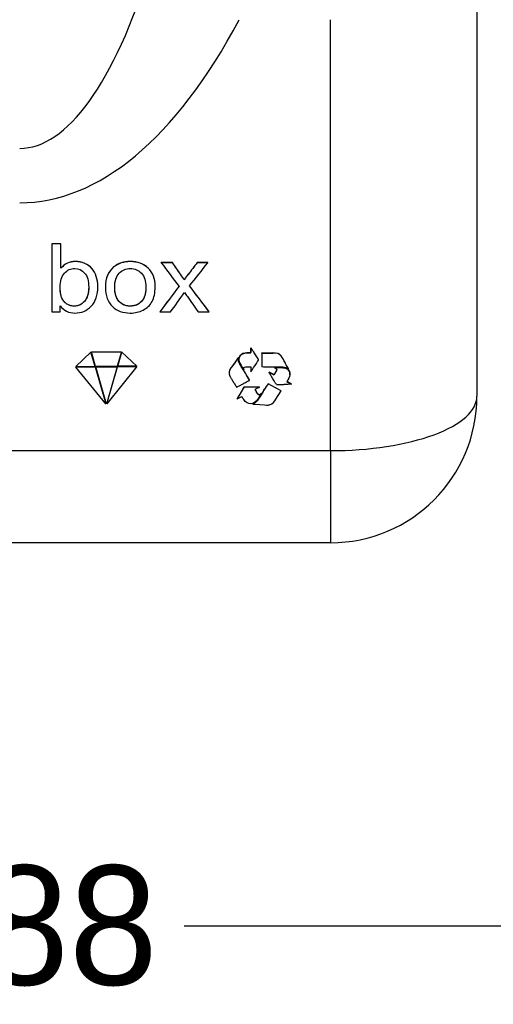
# Model space of a CAD drawing. Header units: millimetres. Extents: x 1476 to 3743, y -156 to 1447.
# Tile 5 of 70: x 2058 to 2138, y 446 to 611. Entities that reach past the tile are written whole.
import ezdxf

# ---------------------------------------------------------------- set-up
doc = ezdxf.new("R2010")
doc.units = ezdxf.units.MM
doc.dimstyles.get("Standard").update_dxf_attribs({"dimtxt": 20, "dimasz": 8, "dimexe": 3, "dimexo": 5, "dimgap": 0.09, "dimtad": 0, "dimtih": 1, "dimtoh": 1, "dimdsep": 46, "dimtxsty": 'Standard', "dimcen": 0.09, "dimadec": 0, "dimazin": 0, "dimtfac": 1, "dimtofl": 0, "dimtmove": 0, "dimatfit": 3, "dimfxl": 1, "dimtolj": 1, "dimtzin": 0, "dimarcsym": 0})

# ---------------------------------------------------------------- blocks, each defined once
blk = doc.blocks.new('*D9')
at = {"color": 0, "lineweight": -2, "transparency": 16777216}
for p, q in [((1814.99, 768.72), (1814.99, 455.66)), ((2303.09, 768.72), (2303.09, 455.66)), ((1822.99, 458.66), (2032.28, 458.66)), ((2295.09, 458.66), (2085.79, 458.66))]:
    blk.add_line(p, q, dxfattribs=at)
at = {"color": 0, "lineweight": 18, "transparency": 16777216}
for points in [[(1822.99, 459.99), (1822.99, 457.33), (1814.99, 458.66)], [(2295.09, 459.99), (2295.09, 457.33), (2303.09, 458.66)]]:
    blk.add_solid(points, dxfattribs=at)
at = {"layer": 'Defpoints', "color": 0, "lineweight": 18, "transparency": 16777216}
for p in [(1814.99, 773.72), (2303.09, 773.72), (2303.09, 458.66)]:
    blk.add_point(p, dxfattribs=at)
at = {"color": 0, "lineweight": 18, "transparency": 16777216, "insert": (2059.04, 458.66), "char_height": 20, "attachment_point": 5}
blk.add_mtext('\\A1;488', dxfattribs=at)

msp = doc.modelspace()

# ---------------------------------------------------------------- linework, layer by layer
for p, q in [((2134.887, 619.669), (2134.887, 547.442)), ((2110.341, 538.326), (2110.341, 610.553)), ((2063.601, 572.965), (2063.601, 572.981)), ((2065.108, 572.965), (2065.108, 572.981)), ((2069.098, 569.703), (2069.098, 569.719)), ((2081.917, 569.826), (2081.917, 569.842)), ((2083.801, 569.826), (2083.801, 569.842)), ((2087.964, 569.826), (2087.964, 569.842)), ((2089.763, 569.826), (2089.763, 569.842)), ((2070.304, 568.84), (2070.304, 568.856)), ((2073.958, 569.094), (2073.958, 569.11)), ((2085.167, 567.89), (2085.167, 567.906)), ((2086.463, 567.873), (2086.463, 567.888)), ((2071.045, 567.499), (2071.045, 567.515)), ((2085.785, 566.963), (2085.785, 566.979)), ((2071.312, 565.823), (2071.312, 565.839)), ((2072.583, 565.714), (2072.583, 565.698)), ((2080.916, 565.815), (2080.916, 565.83)), ((2065.418, 563.614), (2065.418, 563.63)), ((2074.878, 563.322), (2074.878, 563.338)), ((2078.621, 563.328), (2078.621, 563.344)), ((2081.675, 561.57), (2081.675, 561.586)), ((2089.998, 561.57), (2089.998, 561.586)), ((2070.153, 554.858), (2067.619, 552.421)), ((2070.153, 554.842), (2067.619, 552.405)), ((2070.153, 554.858), (2070.153, 554.842)), ((2070.85, 552.449), (2070.153, 554.858)), ((2070.85, 552.433), (2070.153, 554.842)), ((2070.222, 554.893), (2070.222, 554.877)), ((2070.222, 554.893), (2075.249, 554.893)), ((2070.929, 552.434), (2070.222, 554.877)), ((2070.222, 554.877), (2075.249, 554.877)), ((2075.249, 554.877), (2074.56, 552.465)), ((2074.64, 552.482), (2075.319, 554.859)), ((2074.64, 552.466), (2075.319, 554.843)), ((2075.249, 554.893), (2075.249, 554.877)), ((2075.319, 554.859), (2075.319, 554.843)), ((2075.319, 554.859), (2077.819, 552.509)), ((2075.319, 554.843), (2077.819, 552.493)), ((2095.639, 554.579), (2095.639, 554.595)), ((2096.96, 554.734), (2096.96, 554.749)), ((2096.965, 555.558), (2096.965, 555.574)), ((2097.308, 555.065), (2097.308, 555.081)), ((2097.634, 554.57), (2097.634, 554.585)), ((2098.802, 554.686), (2098.802, 554.702)), ((2100.657, 554.687), (2100.657, 554.703)), ((2094.649, 553.591), (2094.649, 553.607)), ((2094.875, 553.878), (2094.875, 553.894)), ((2094.957, 553.669), (2094.957, 553.653)), ((2098.276, 553.561), (2098.276, 553.577)), ((2102.021, 554.243), (2102.021, 554.259)), ((2067.605, 552.35), (2070.87, 552.378)), ((2067.605, 552.334), (2070.87, 552.362)), ((2067.605, 552.35), (2067.605, 552.334)), ((2072.664, 546.16), (2067.605, 552.334)), ((2067.619, 552.405), (2070.85, 552.433)), ((2067.619, 552.421), (2067.619, 552.405)), ((2070.85, 552.449), (2070.85, 552.433)), ((2070.87, 552.378), (2070.87, 552.362)), ((2070.87, 552.378), (2072.664, 546.176)), ((2070.87, 552.362), (2072.664, 546.16)), ((2074.56, 552.465), (2070.929, 552.434)), ((2070.949, 552.379), (2074.54, 552.41)), ((2070.949, 552.363), (2074.54, 552.394)), ((2070.949, 552.379), (2070.949, 552.363)), ((2072.751, 546.133), (2070.949, 552.363)), ((2074.54, 552.394), (2072.751, 546.133)), ((2077.834, 552.422), (2072.84, 546.165)), ((2072.84, 546.181), (2074.619, 552.41)), ((2072.84, 546.165), (2074.619, 552.394)), ((2074.54, 552.41), (2074.54, 552.394)), ((2074.619, 552.41), (2077.834, 552.438)), ((2074.619, 552.394), (2077.834, 552.422)), ((2074.619, 552.41), (2074.619, 552.394)), ((2077.819, 552.493), (2074.64, 552.466)), ((2074.64, 552.482), (2074.64, 552.466)), ((2077.819, 552.509), (2077.819, 552.493)), ((2077.834, 552.438), (2077.834, 552.422)), ((2093.318, 551.535), (2093.318, 551.551)), ((2093.63, 552.18), (2093.63, 552.196)), ((2095.678, 551.898), (2095.678, 551.914)), ((2100.041, 551.482), (2100.041, 551.466)), ((2100.925, 552.236), (2100.925, 552.252)), ((2101.998, 552.249), (2101.998, 552.265)), ((2102.973, 552.557), (2102.973, 552.573)), ((2103.272, 551.973), (2103.272, 551.988)), ((2096.765, 550.12), (2096.765, 550.136)), ((2099.86, 549.521), (2099.86, 549.537)), ((2100.816, 551.059), (2100.816, 551.075)), ((2095.887, 549.032), (2095.887, 549.048)), ((2097.846, 548.245), (2097.846, 548.261)), ((2098.039, 547.937), (2098.039, 547.953)), ((2098.425, 548.984), (2098.425, 549)), ((2098.682, 547.882), (2098.682, 547.898)), ((2098.706, 547.869), (2098.682, 547.898)), ((2098.682, 547.882), (2098.706, 547.853)), ((2098.706, 547.853), (2098.706, 547.869)), ((2099.277, 548.612), (2099.277, 548.628)), ((2102.036, 548.363), (2102.036, 548.379)), ((2103.776, 549.47), (2103.776, 549.486)), ((2094.687, 546.999), (2094.687, 546.983)), ((2097.577, 546.258), (2097.577, 546.274)), ((2098.136, 546.81), (2098.136, 546.825)), ((2072.664, 546.176), (2072.664, 546.16)), ((2072.84, 546.181), (2072.84, 546.165)), ((2097.328, 546.118), (2097.328, 546.134)), ((1993.432, 538.326), (2110.341, 538.326)), ((2110.341, 538.326), (2110.341, 522.897)), ((2110.341, 522.897), (1993.432, 522.897))]:
    msp.add_line(p, q)
msp.add_arc((2110.341, 547.442), 24.545, 270, 0)
for centre, major_axis, ratio, start_param, end_param in [((2058.194, 742.396), (0, 153.409), 0.24, 3.1415927, 3.7850938), ((2058.194, 733.28), (0, 153.409), 0.4, 3.1415927, 3.7850938), ((2110.341, 547.442), (-24.545, 0), 0.3713907, 1.5707963, 3.1415927)]:
    msp.add_ellipse(centre, major_axis=major_axis, ratio=ratio, start_param=start_param, end_param=end_param)
for points in [[(2065.108, 572.981), (2064.605, 572.981), (2064.103, 572.981), (2063.601, 572.981)], [(2063.601, 572.965), (2063.601, 569.167), (2063.601, 565.369), (2063.601, 561.57)], [(2065.108, 572.965), (2064.605, 572.965), (2064.103, 572.965), (2063.601, 572.965)], [(2065.108, 568.899), (2065.108, 570.254), (2065.108, 571.61), (2065.108, 572.965)], [(2070.304, 568.856), (2069.987, 569.227), (2069.585, 569.515), (2069.098, 569.719)], [(2070.304, 568.84), (2069.987, 569.211), (2069.585, 569.499), (2069.098, 569.703)], [(2083.801, 569.842), (2083.173, 569.842), (2082.545, 569.842), (2081.917, 569.842)], [(2081.917, 569.826), (2082.92, 568.504), (2083.922, 567.183), (2084.925, 565.861)], [(2083.801, 569.826), (2083.173, 569.826), (2082.545, 569.826), (2081.917, 569.826)], [(2085.167, 567.906), (2084.711, 568.551), (2084.256, 569.196), (2083.801, 569.842)], [(2085.167, 567.89), (2084.711, 568.535), (2084.256, 569.18), (2083.801, 569.826)], [(2087.964, 569.842), (2087.464, 569.191), (2086.964, 568.54), (2086.463, 567.888)], [(2087.964, 569.826), (2087.464, 569.175), (2086.964, 568.524), (2086.463, 567.873)], [(2086.689, 565.94), (2087.714, 567.235), (2088.738, 568.53), (2089.763, 569.826)], [(2089.763, 569.842), (2089.163, 569.842), (2088.564, 569.842), (2087.964, 569.842)], [(2089.763, 569.826), (2089.163, 569.826), (2088.564, 569.826), (2087.964, 569.826)], [(2071.045, 567.515), (2070.866, 568.04), (2070.618, 568.486), (2070.304, 568.856)], [(2071.045, 567.499), (2070.866, 568.024), (2070.618, 568.47), (2070.304, 568.84)], [(2073.958, 569.11), (2073.042, 568.376), (2072.583, 567.242), (2072.583, 565.716)], [(2085.785, 566.979), (2085.631, 567.23), (2085.424, 567.539), (2085.167, 567.906)], [(2085.785, 566.963), (2085.631, 567.214), (2085.424, 567.523), (2085.167, 567.89)], [(2086.463, 567.888), (2086.256, 567.626), (2086.033, 567.323), (2085.785, 566.979)], [(2086.463, 567.873), (2086.256, 567.61), (2086.033, 567.307), (2085.785, 566.963)], [(2084.919, 565.869), (2083.838, 564.441), (2082.757, 563.014), (2081.675, 561.586)], [(2084.925, 565.861), (2083.842, 564.431), (2082.759, 563.001), (2081.675, 561.57)], [(2083.499, 561.57), (2084.278, 562.656), (2085.057, 563.741), (2085.835, 564.826)], [(2085.835, 564.826), (2085.998, 564.596), (2086.16, 564.366), (2086.322, 564.135)], [(2089.998, 561.57), (2088.895, 563.027), (2087.792, 564.483), (2086.689, 565.94)], [(2089.998, 561.586), (2088.897, 563.04), (2087.796, 564.494), (2086.696, 565.948)], [(2078.9, 561.888), (2079.556, 562.226), (2080.055, 562.698), (2080.401, 563.308)], [(2086.322, 564.135), (2086.93, 563.28), (2087.538, 562.425), (2088.146, 561.57)], [(2063.601, 561.57), (2064.067, 561.57), (2064.534, 561.57), (2065.001, 561.57)], [(2065.001, 561.57), (2065.001, 561.915), (2065.001, 562.26), (2065.001, 562.605)], [(2081.675, 561.57), (2082.283, 561.57), (2082.891, 561.57), (2083.499, 561.57)], [(2088.146, 561.57), (2088.764, 561.57), (2089.381, 561.57), (2089.998, 561.57)], [(2095.639, 554.579), (2094.758, 554.178), (2094.844, 553.427), (2095.262, 552.738)], [(2095.639, 554.595), (2095.152, 554.374), (2094.96, 554.045), (2094.957, 553.679)], [(2096.96, 554.749), (2096.494, 554.732), (2096.023, 554.77), (2095.639, 554.595)], [(2095.639, 554.579), (2096.023, 554.754), (2096.494, 554.716), (2096.96, 554.734)], [(2096.965, 555.574), (2096.965, 555.574), (2096.96, 554.749), (2096.96, 554.749)], [(2096.96, 554.734), (2096.96, 554.733), (2096.965, 555.558), (2096.965, 555.558)], [(2097.308, 555.081), (2097.257, 555.16), (2097.04, 555.516), (2096.965, 555.574)], [(2097.308, 555.065), (2097.257, 555.145), (2097.04, 555.5), (2096.965, 555.558)], [(2098.276, 553.577), (2098.275, 553.617), (2097.71, 554.471), (2097.634, 554.585)], [(2098.276, 553.561), (2098.275, 553.601), (2097.71, 554.456), (2097.634, 554.57)], [(2098.802, 554.702), (2099.421, 554.708), (2100.039, 554.704), (2100.657, 554.703)], [(2098.802, 554.686), (2099.421, 554.692), (2100.039, 554.688), (2100.657, 554.687)], [(2098.802, 554.686), (2098.802, 554.686), (2098.803, 552.347), (2098.803, 552.348)], [(2102.021, 554.259), (2101.672, 554.611), (2101.352, 554.702), (2100.657, 554.703)], [(2102.021, 554.243), (2101.672, 554.595), (2101.352, 554.686), (2100.657, 554.687)], [(2094.649, 553.607), (2094.345, 553.156), (2093.945, 552.654), (2093.63, 552.196)], [(2095.678, 551.914), (2095.411, 552.382), (2094.707, 553.234), (2094.874, 553.894)], [(2102.973, 552.573), (2102.818, 552.883), (2102.212, 554.067), (2102.021, 554.259)], [(2102.973, 552.557), (2102.818, 552.867), (2102.212, 554.051), (2102.021, 554.243)], [(2093.63, 552.196), (2093.271, 551.674), (2093.444, 551.787), (2093.318, 551.551)], [(2093.318, 551.551), (2093.318, 551.551), (2093.318, 551.42), (2093.318, 551.318)], [(2096.765, 550.136), (2096.726, 550.277), (2095.789, 551.72), (2095.678, 551.914)], [(2095.811, 551.898), (2095.794, 551.97), (2095.784, 552.035), (2095.784, 552.094)], [(2101.265, 552.346), (2100.453, 552.345), (2099.612, 552.326), (2098.803, 552.348)], [(2103.272, 551.973), (2102.943, 552.381), (2101.776, 552.346), (2101.265, 552.346)], [(2103.527, 551.042), (2103.593, 551.95), (2102.849, 552.257), (2101.998, 552.265)], [(2101.998, 552.249), (2102.849, 552.241), (2103.593, 551.934), (2103.527, 551.026)], [(2103.272, 551.988), (2103.233, 552.125), (2103.049, 552.42), (2102.973, 552.573)], [(2102.973, 552.557), (2103.049, 552.404), (2103.233, 552.109), (2103.272, 551.973)], [(2099.86, 549.537), (2099.792, 549.479), (2099.321, 548.699), (2099.277, 548.628)], [(2099.86, 549.521), (2099.792, 549.463), (2099.321, 548.683), (2099.277, 548.612)], [(2103.01, 549.886), (2103.009, 549.886), (2103.776, 549.47), (2103.776, 549.47)], [(2103.527, 551.026), (2103.498, 550.629), (2103.226, 550.27), (2103.01, 549.886)], [(2103.776, 549.486), (2103.776, 549.486), (2103.01, 549.901), (2103.01, 549.902)], [(2094.687, 546.999), (2094.688, 547), (2095.887, 549.048), (2095.887, 549.048)], [(2095.887, 549.048), (2095.887, 549.048), (2098.425, 549), (2098.425, 549)], [(2095.887, 549.032), (2095.887, 549.032), (2098.425, 548.984), (2098.425, 548.984)], [(2097.667, 548.562), (2097.718, 548.462), (2097.784, 548.365), (2097.846, 548.261)], [(2098.039, 547.953), (2097.972, 548.054), (2097.908, 548.157), (2097.846, 548.261)], [(2097.846, 548.245), (2097.908, 548.141), (2097.972, 548.038), (2098.039, 547.937)], [(2099.277, 548.628), (2099.039, 548.246), (2098.35, 547.1), (2098.136, 546.825)], [(2098.136, 546.81), (2098.35, 547.085), (2099.039, 548.23), (2099.277, 548.612)], [(2101.258, 549.415), (2101.295, 549.395), (2102.375, 549.422), (2102.52, 549.426)], [(2103.145, 549.441), (2102.921, 549.437), (2102.738, 549.433), (2102.52, 549.426)], [(2103.776, 549.47), (2103.684, 549.439), (2103.245, 549.442), (2103.145, 549.441)], [(2097.577, 546.274), (2097.455, 546.201), (2097.387, 546.199), (2097.328, 546.134)], [(2097.328, 546.118), (2097.387, 546.183), (2097.455, 546.185), (2097.577, 546.258)], [(2098.136, 546.825), (2097.984, 546.63), (2097.787, 546.399), (2097.577, 546.274)], [(2098.136, 546.81), (2097.984, 546.614), (2097.787, 546.383), (2097.577, 546.258)], [(2097.328, 546.118), (2097.328, 546.118), (2099.605, 545.968), (2099.606, 545.968)]]:
    msp.add_open_spline(points, degree=3)
for points, degree, knots in [([(2069.098, 569.719), (2068.608, 569.926), (2068.09, 570.028), (2066.558, 570.028), (2065.745, 569.658), (2065.108, 568.915)], 3, [0, 0, 0, 0, 0.3565574, 0.3565574, 1, 1, 1, 1]), ([(2069.098, 569.703), (2068.608, 569.91), (2068.09, 570.012), (2066.558, 570.012), (2065.745, 569.642), (2065.108, 568.899)], 3, [0, 0, 0, 0, 0.3565574, 0.3565574, 1, 1, 1, 1]), ([(2080.916, 565.832), (2080.915, 567.143), (2080.526, 568.169), (2078.975, 569.655), (2077.977, 570.028), (2075.654, 570.028), (2074.721, 569.722), (2073.958, 569.11)], 3, [0, 0, 0, 0, 0.3450371, 0.3450371, 0.6902202, 0.6902202, 1, 1, 1, 1]), ([(2080.401, 563.308), (2080.743, 563.917), (2080.916, 564.751), (2080.916, 567.126), (2080.526, 568.152), (2078.975, 569.639), (2077.977, 570.012), (2075.654, 570.012), (2074.721, 569.706), (2073.958, 569.094)], 3, [0, 0, 0, 0, 0.218714, 0.218714, 0.4883614, 0.4883614, 0.7580088, 0.7580088, 1, 1, 1, 1]), ([(2065.418, 563.614), (2065.13, 564.054), (2064.982, 564.771), (2064.982, 566.765), (2065.224, 567.534), (2065.704, 568.065)], 3, [0, 0, 0, 0, 0.495614, 0.495614, 1, 1, 1, 1]), ([(2069.082, 568.091), (2069.541, 567.578), (2069.773, 566.782), (2069.773, 564.654), (2069.531, 563.861), (2068.571, 562.8), (2068.002, 562.535), (2066.533, 562.535), (2065.893, 562.894), (2065.418, 563.614)], 3, [0, 0, 0, 0, 0.240467, 0.240467, 0.4757206, 0.4757206, 0.7109742, 0.7109742, 1, 1, 1, 1]), ([(2065.704, 568.065), (2066.181, 568.596), (2066.753, 568.861), (2068.065, 568.861), (2068.621, 568.604), (2069.082, 568.091)], 3, [0, 0, 0, 0, 0.5023923, 0.5023923, 1, 1, 1, 1]), ([(2073.958, 569.094), (2073.041, 568.359), (2072.583, 567.225), (2072.583, 564.305), (2072.969, 563.235), (2074.501, 561.754), (2075.509, 561.384), (2077.528, 561.384), (2078.244, 561.553), (2078.9, 561.888)], 3, [0, 0, 0, 0, 0.2946889, 0.2946889, 0.5635081, 0.5635081, 0.8323274, 0.8323274, 1, 1, 1, 1]), ([(2074.878, 563.322), (2074.382, 563.85), (2074.134, 564.64), (2074.134, 566.753), (2074.382, 567.546), (2074.878, 568.068)], 3, [0, 0, 0, 0, 0.5006897, 0.5006897, 1, 1, 1, 1]), ([(2074.878, 568.068), (2075.374, 568.593), (2075.999, 568.852), (2077.497, 568.852), (2078.115, 568.59), (2078.617, 568.065)], 3, [0, 0, 0, 0, 0.5031447, 0.5031447, 1, 1, 1, 1]), ([(2078.617, 568.065), (2079.117, 567.537), (2079.365, 566.765), (2079.365, 564.66), (2079.117, 563.856), (2078.621, 563.328)], 3, [0, 0, 0, 0, 0.4847645, 0.4847645, 1, 1, 1, 1]), ([(2065.001, 562.605), (2065.597, 561.789), (2066.42, 561.384), (2068.524, 561.384), (2069.428, 561.768), (2070.935, 563.313), (2071.312, 564.407), (2071.312, 566.418), (2071.224, 566.978), (2071.045, 567.499)], 3, [0, 0, 0, 0, 0.291185, 0.291185, 0.5841137, 0.5841137, 0.8770423, 0.8770423, 1, 1, 1, 1]), ([(2071.312, 565.838), (2071.312, 565.839), (2071.312, 565.839), (2071.312, 566.434), (2071.224, 566.994), (2071.045, 567.515)], 3, [0, 0, 0, 0, 0.0004711, 0.0004711, 1, 1, 1, 1]), ([(2065.418, 563.63), (2065.391, 563.672), (2065.365, 563.715), (2065.319, 563.802), (2065.297, 563.846), (2065.238, 563.98), (2065.205, 564.072), (2065.147, 564.257), (2065.123, 564.351), (2065.092, 564.494), (2065.083, 564.541), (2065.065, 564.637), (2065.058, 564.686), (2065.036, 564.83), (2065.025, 564.927), (2065.006, 565.119), (2064.999, 565.216), (2064.989, 565.408), (2064.985, 565.505), (2064.983, 565.649), (2064.982, 565.697), (2064.982, 565.755), (2064.982, 565.765), (2064.982, 565.775)], 3, [0, 0, 0, 0, 0.06577, 0.06577, 0.13154, 0.13154, 0.26308, 0.26308, 0.39462, 0.39462, 0.46039, 0.46039, 0.52616, 0.52616, 0.6577, 0.6577, 0.78924, 0.78924, 0.92078, 0.92078, 0.98655, 0.98655, 1, 1, 1, 1]), ([(2069.773, 565.723), (2069.773, 565.713), (2069.773, 565.703), (2069.773, 565.6), (2069.77, 565.506), (2069.757, 565.225), (2069.739, 565.038), (2069.694, 564.759), (2069.676, 564.666), (2069.649, 564.55), (2069.644, 564.527), (2069.632, 564.48), (2069.626, 564.457), (2069.607, 564.388), (2069.594, 564.343), (2069.55, 564.206), (2069.517, 564.117), (2069.443, 563.942), (2069.401, 563.856), (2069.331, 563.73), (2069.306, 563.688), (2069.267, 563.627), (2069.253, 563.606), (2069.226, 563.566), (2069.184, 563.507), (2069.124, 563.43), (2069.077, 563.375), (2069.044, 563.339), (2069.028, 563.321), (2068.945, 563.233), (2068.875, 563.165), (2068.763, 563.069), (2068.725, 563.038), (2068.666, 562.992), (2068.646, 562.978), (2068.606, 562.948), (2068.585, 562.934), (2068.399, 562.809), (2068.22, 562.719), (2068.002, 562.648), (2067.977, 562.641), (2067.928, 562.627), (2067.855, 562.607), (2067.681, 562.571), (2067.53, 562.556), (2067.402, 562.552), (2067.377, 562.551), (2067.325, 562.551), (2067.3, 562.551), (2067.223, 562.553), (2067.172, 562.556), (2067.02, 562.569), (2066.919, 562.584), (2066.771, 562.617), (2066.722, 562.629), (2066.648, 562.651), (2066.624, 562.659), (2066.576, 562.675), (2066.456, 562.718), (2066.252, 562.813), (2066.087, 562.923), (2065.987, 562.998), (2065.968, 563.014), (2065.929, 563.045), (2065.873, 563.093), (2065.819, 563.143), (2065.715, 563.247), (2065.65, 563.319), (2065.529, 563.47), (2065.472, 563.548), (2065.418, 563.63)], 3, [0, 0, 0, 0, 0.0044151, 0.0044151, 0.0477014, 0.0477014, 0.134274, 0.134274, 0.1775603, 0.1775603, 0.1883819, 0.1883819, 0.1992035, 0.1992035, 0.2208466, 0.2208466, 0.2641329, 0.2641329, 0.3074192, 0.3074192, 0.3290624, 0.3290624, 0.3398839, 0.3398839, 0.3507055, 0.3723487, 0.3831702, 0.3831702, 0.3939918, 0.3939918, 0.4372781, 0.4372781, 0.4589213, 0.4589213, 0.4697428, 0.4697428, 0.4805644, 0.4805644, 0.567137, 0.567137, 0.5779586, 0.5779586, 0.5887802, 0.6104233, 0.6537096, 0.6537096, 0.6645312, 0.6645312, 0.6753528, 0.6753528, 0.6969959, 0.6969959, 0.7402822, 0.7402822, 0.7619254, 0.7619254, 0.7727469, 0.7727469, 0.7835685, 0.8268548, 0.8701411, 0.8701411, 0.8809627, 0.8809627, 0.8917843, 0.9134274, 0.9134274, 0.9567137, 0.9567137, 1, 1, 1, 1]), ([(2074.878, 563.338), (2074.802, 563.419), (2074.735, 563.503), (2074.612, 563.679), (2074.557, 563.77), (2074.459, 563.96), (2074.416, 564.057), (2074.341, 564.258), (2074.309, 564.359), (2074.254, 564.563), (2074.231, 564.665), (2074.194, 564.872), (2074.179, 564.976), (2074.156, 565.185), (2074.147, 565.29), (2074.139, 565.448), (2074.137, 565.501), (2074.135, 565.606), (2074.134, 565.66), (2074.134, 565.713), (2074.134, 565.714)], 3, [0, 0, 0, 0, 0.124879, 0.124879, 0.2497581, 0.2497581, 0.3746371, 0.3746371, 0.4995161, 0.4995161, 0.6243951, 0.6243951, 0.7492742, 0.7492742, 0.8741532, 0.8741532, 0.9365927, 0.9365927, 0.9990322, 1, 1, 1, 1]), ([(2079.365, 565.76), (2079.365, 565.745), (2079.365, 565.73), (2079.364, 565.61), (2079.361, 565.505), (2079.349, 565.297), (2079.341, 565.193), (2079.317, 564.986), (2079.303, 564.883), (2079.265, 564.677), (2079.243, 564.575), (2079.189, 564.372), (2079.157, 564.271), (2079.101, 564.12), (2079.081, 564.07), (2079.038, 563.971), (2079.015, 563.923), (2078.942, 563.78), (2078.887, 563.687), (2078.765, 563.51), (2078.697, 563.425), (2078.621, 563.344)], 3, [0, 0, 0, 0, 0.0178626, 0.0178626, 0.1406298, 0.1406298, 0.263397, 0.263397, 0.3861642, 0.3861642, 0.5089313, 0.5089313, 0.6316985, 0.6316985, 0.6930821, 0.6930821, 0.7544657, 0.7544657, 0.8772328, 0.8772328, 1, 1, 1, 1]), ([(2078.621, 563.344), (2078.504, 563.219), (2078.377, 563.106), (2078.168, 562.956), (2078.096, 562.909), (2077.983, 562.845), (2077.944, 562.825), (2077.885, 562.796), (2077.865, 562.786), (2077.825, 562.768), (2077.645, 562.688), (2077.456, 562.632), (2077.24, 562.591), (2077.196, 562.584), (2077.108, 562.572), (2077.064, 562.567), (2076.931, 562.555), (2076.842, 562.551), (2076.666, 562.551), (2076.577, 562.555), (2076.445, 562.566), (2076.401, 562.571), (2076.313, 562.583), (2076.269, 562.59), (2076.05, 562.63), (2075.882, 562.679), (2075.681, 562.764), (2075.641, 562.782), (2075.582, 562.811), (2075.562, 562.82), (2075.523, 562.841), (2075.427, 562.893), (2075.262, 562.997), (2075.128, 563.103), (2075.031, 563.188), (2075, 563.217), (2074.938, 563.276), (2074.908, 563.307), (2074.878, 563.338)], 3, [0, 0, 0, 0, 0.125, 0.125, 0.1875, 0.1875, 0.21875, 0.21875, 0.234375, 0.234375, 0.25, 0.375, 0.375, 0.40625, 0.40625, 0.4375, 0.4375, 0.5, 0.5, 0.5625, 0.5625, 0.59375, 0.59375, 0.625, 0.625, 0.75, 0.75, 0.78125, 0.78125, 0.796875, 0.796875, 0.8125, 0.875, 0.9375, 0.9375, 0.96875, 0.96875, 1, 1, 1, 1]), ([(2078.621, 563.328), (2078.124, 562.797), (2077.5, 562.535), (2075.999, 562.535), (2075.374, 562.797), (2074.878, 563.322)], 3, [0, 0, 0, 0, 0.4979079, 0.4979079, 1, 1, 1, 1]), ([(2097.308, 555.081), (2097.362, 554.998), (2097.415, 554.915), (2097.524, 554.75), (2097.579, 554.668), (2097.634, 554.585)], 3, [0, 0, 0, 0, 0.5, 0.5, 1, 1, 1, 1]), ([(2097.634, 554.57), (2097.579, 554.652), (2097.524, 554.734), (2097.415, 554.899), (2097.362, 554.982), (2097.308, 555.065)], 3, [0, 0, 0, 0, 0.5, 0.5, 1, 1, 1, 1]), ([(2094.649, 553.591), (2094.568, 553.471), (2094.484, 553.353), (2094.314, 553.118), (2094.228, 553.001), (2094.055, 552.768), (2093.968, 552.652), (2093.797, 552.417), (2093.712, 552.3), (2093.63, 552.18)], 3, [0, 0, 0, 0, 0.25, 0.25, 0.5, 0.5, 0.75, 0.75, 1, 1, 1, 1]), ([(2094.649, 553.607), (2094.666, 553.632), (2094.683, 553.657), (2094.709, 553.695), (2094.718, 553.707), (2094.736, 553.731), (2094.745, 553.744), (2094.773, 553.78), (2094.796, 553.811), (2094.819, 553.842), (2094.824, 553.849), (2094.825, 553.85), (2094.826, 553.851), (2094.826, 553.851), (2094.828, 553.853), (2094.829, 553.854), (2094.832, 553.857), (2094.834, 553.859), (2094.836, 553.861), (2094.837, 553.862), (2094.838, 553.863), (2094.85, 553.874), (2094.862, 553.884), (2094.874, 553.894)], 3, [0, 0, 0, 0, 0.25, 0.25, 0.375, 0.375, 0.5, 0.5, 0.75, 0.8125, 0.8203125, 0.8242187, 0.8242187, 0.828125, 0.828125, 0.84375, 0.84375, 0.859375, 0.8671875, 0.8671875, 0.875, 0.875, 1, 1, 1, 1]), ([(2094.875, 553.878), (2094.874, 553.878), (2094.874, 553.878), (2094.874, 553.878), (2094.873, 553.877), (2094.872, 553.876), (2094.869, 553.874), (2094.864, 553.87), (2094.854, 553.861), (2094.845, 553.853), (2094.836, 553.845), (2094.833, 553.843), (2094.829, 553.839), (2094.828, 553.837), (2094.826, 553.835), (2094.826, 553.835), (2094.825, 553.834), (2094.825, 553.833), (2094.819, 553.826), (2094.796, 553.795), (2094.773, 553.764), (2094.745, 553.728), (2094.736, 553.716), (2094.718, 553.691), (2094.709, 553.679), (2094.683, 553.642), (2094.666, 553.616), (2094.649, 553.591)], 3, [0, 0, 0, 0, 0.0019531, 0.0019531, 0.0039063, 0.0078125, 0.015625, 0.03125, 0.0625, 0.125, 0.125, 0.15625, 0.15625, 0.171875, 0.171875, 0.1757813, 0.1757813, 0.1796875, 0.1875, 0.25, 0.5, 0.5, 0.625, 0.625, 0.75, 0.75, 1, 1, 1, 1]), ([(2095.678, 551.898), (2095.656, 551.938), (2095.632, 551.977), (2095.583, 552.055), (2095.558, 552.094), (2095.483, 552.21), (2095.433, 552.287), (2095.333, 552.441), (2095.284, 552.519), (2095.19, 552.677), (2095.144, 552.757), (2095.06, 552.918), (2095.02, 553), (2094.968, 553.125), (2094.951, 553.167), (2094.921, 553.253), (2094.908, 553.296), (2094.89, 553.362), (2094.885, 553.385), (2094.875, 553.429), (2094.87, 553.451), (2094.859, 553.518), (2094.853, 553.563), (2094.849, 553.63), (2094.849, 553.653), (2094.849, 553.698), (2094.85, 553.721), (2094.856, 553.789), (2094.863, 553.834), (2094.875, 553.878)], 3, [0, 0, 0, 0, 0.0625, 0.0625, 0.125, 0.125, 0.25, 0.25, 0.375, 0.375, 0.5, 0.5, 0.625, 0.625, 0.6875, 0.6875, 0.75, 0.75, 0.78125, 0.78125, 0.8125, 0.8125, 0.875, 0.875, 0.90625, 0.90625, 0.9375, 0.9375, 1, 1, 1, 1]), ([(2096.963, 552.383), (2096.963, 552.383), (2096.971, 551.557), (2096.971, 551.557), (2097.097, 551.712), (2098.276, 553.525), (2098.276, 553.561)], 3, [0, 0, 0, 0, 0.5, 0.5, 0.5, 1, 1, 1, 1]), ([(2093.63, 552.18), (2093.596, 552.13), (2093.562, 552.08), (2093.513, 552.003), (2093.497, 551.977), (2093.466, 551.925), (2093.451, 551.899), (2093.423, 551.846), (2093.41, 551.819), (2093.394, 551.777), (2093.388, 551.756), (2093.381, 551.727), (2093.378, 551.712), (2093.375, 551.69), (2093.372, 551.675), (2093.365, 551.646), (2093.361, 551.632), (2093.351, 551.603), (2093.345, 551.59), (2093.332, 551.562), (2093.325, 551.549), (2093.318, 551.535)], 3, [0, 0, 0, 0, 0.25, 0.25, 0.375, 0.375, 0.5, 0.5, 0.625, 0.625, 0.6875, 0.71875, 0.75, 0.75, 0.8125, 0.8125, 0.875, 0.875, 0.9375, 0.9375, 1, 1, 1, 1]), ([(2093.318, 551.535), (2093.318, 551.535), (2093.318, 551.187), (2093.318, 551.187), (2093.339, 551.147), (2093.373, 551.022), (2093.406, 550.901), (2093.425, 550.856)], 2, [0, 0, 0, 0.2521292, 0.5028367, 0.5028367, 0.7515185, 0.7515185, 1, 1, 1]), ([(2095.262, 552.738), (2095.284, 552.702), (2095.306, 552.666), (2095.35, 552.594), (2095.373, 552.558), (2095.439, 552.45), (2095.484, 552.378), (2095.574, 552.234), (2095.619, 552.163), (2095.688, 552.056), (2095.711, 552.02), (2095.747, 551.968), (2095.759, 551.95), (2095.777, 551.924), (2095.783, 551.915), (2095.793, 551.903), (2095.796, 551.899), (2095.801, 551.892), (2095.803, 551.89), (2095.807, 551.886), (2095.808, 551.884), (2095.811, 551.882)], 3, [0, 0, 0, 0, 0.125, 0.125, 0.25, 0.25, 0.5, 0.5, 0.75, 0.75, 0.875, 0.875, 0.9375, 0.9375, 0.96875, 0.96875, 0.984375, 0.984375, 0.9921875, 0.9921875, 1, 1, 1, 1]), ([(2096.765, 550.12), (2096.764, 550.125), (2096.762, 550.13), (2096.758, 550.14), (2096.751, 550.155), (2096.744, 550.169), (2096.729, 550.198), (2096.718, 550.217), (2096.687, 550.274), (2096.665, 550.311), (2096.599, 550.423), (2096.554, 550.498), (2096.463, 550.646), (2096.417, 550.72), (2096.325, 550.867), (2096.279, 550.941), (2096.14, 551.161), (2096.047, 551.308), (2095.908, 551.529), (2095.861, 551.602), (2095.792, 551.713), (2095.769, 551.75), (2095.735, 551.805), (2095.718, 551.833), (2095.701, 551.861), (2095.689, 551.879), (2095.684, 551.888), (2095.678, 551.898)], 3, [0, 0, 0, 0, 0.0078125, 0.0078125, 0.015625, 0.03125, 0.03125, 0.0625, 0.0625, 0.125, 0.125, 0.25, 0.25, 0.375, 0.375, 0.5, 0.5, 0.75, 0.75, 0.875, 0.875, 0.9375, 0.9375, 0.96875, 0.984375, 0.984375, 1, 1, 1, 1]), ([(2095.811, 551.882), (2095.742, 552.172), (2095.796, 552.37), (2096.106, 552.387), (2096.311, 552.398), (2096.76, 552.403), (2096.963, 552.383)], 3, [0, 0, 0, 0, 0.5, 0.5, 0.5, 1, 1, 1, 1]), ([(2100.816, 551.075), (2100.816, 551.075), (2100.041, 551.482), (2100.041, 551.482), (2100.041, 551.482), (2100.041, 551.482), (2100.041, 551.482)], 3, [0, 0, 0, 0, 0.9999992, 0.9999992, 0.9999992, 1, 1, 1, 1]), ([(2101.258, 549.415), (2101.224, 549.432), (2100.123, 551.287), (2100.041, 551.466), (2100.041, 551.466), (2100.816, 551.059), (2100.816, 551.059)], 3, [0, 0, 0, 0, 0.5, 0.5, 0.5, 1, 1, 1, 1]), ([(2100.925, 552.236), (2101.229, 552.147), (2101.388, 552.004), (2101.248, 551.746), (2101.156, 551.576), (2100.936, 551.213), (2100.816, 551.059)], 3, [0, 0, 0, 0, 0.5, 0.5, 0.5, 1, 1, 1, 1]), ([(2101.299, 551.931), (2101.298, 551.881), (2101.282, 551.825), (2101.248, 551.762), (2101.156, 551.592), (2100.936, 551.228), (2100.816, 551.075)], 3, [0, 0, 0, 0, 0.1964643, 0.1964643, 0.1964643, 1, 1, 1, 1]), ([(2100.925, 552.252), (2100.928, 552.253), (2100.931, 552.253), (2100.936, 552.254), (2100.944, 552.255), (2100.953, 552.256), (2100.969, 552.257), (2100.981, 552.258), (2101.014, 552.26), (2101.036, 552.26), (2101.103, 552.263), (2101.148, 552.263), (2101.282, 552.265), (2101.372, 552.266), (2101.55, 552.267), (2101.64, 552.267), (2101.774, 552.266), (2101.819, 552.266), (2101.908, 552.266), (2101.953, 552.265), (2101.998, 552.265)], 3, [0, 0, 0, 0, 0.0078125, 0.0078125, 0.015625, 0.03125, 0.03125, 0.0625, 0.0625, 0.125, 0.125, 0.25, 0.25, 0.5, 0.5, 0.75, 0.75, 0.875, 0.875, 1, 1, 1, 1]), ([(2100.925, 552.236), (2100.928, 552.237), (2100.931, 552.237), (2100.936, 552.238), (2100.939, 552.238), (2100.947, 552.239), (2100.953, 552.24), (2100.97, 552.241), (2100.981, 552.242), (2101.014, 552.244), (2101.036, 552.245), (2101.103, 552.247), (2101.148, 552.248), (2101.282, 552.25), (2101.372, 552.25), (2101.55, 552.251), (2101.64, 552.251), (2101.774, 552.25), (2101.819, 552.25), (2101.908, 552.25), (2101.953, 552.249), (2101.998, 552.249)], 3, [0, 0, 0, 0, 0.0078125, 0.0078125, 0.015625, 0.015625, 0.03125, 0.03125, 0.0625, 0.0625, 0.125, 0.125, 0.25, 0.25, 0.5, 0.5, 0.75, 0.75, 0.875, 0.875, 1, 1, 1, 1]), ([(2093.425, 550.856), (2093.433, 550.838), (2093.442, 550.821), (2093.46, 550.786), (2093.469, 550.768), (2093.497, 550.716), (2093.517, 550.682), (2093.578, 550.58), (2093.619, 550.513), (2093.704, 550.379), (2093.746, 550.312), (2093.809, 550.212), (2093.83, 550.178), (2093.872, 550.111), (2093.892, 550.077), (2093.912, 550.043)], 3, [0, 0, 0, 0, 0.0625, 0.0625, 0.125, 0.125, 0.25, 0.25, 0.5, 0.5, 0.75, 0.75, 0.875, 0.875, 1, 1, 1, 1]), ([(2093.912, 550.043), (2093.964, 549.953), (2094.019, 549.864), (2094.131, 549.687), (2094.188, 549.6), (2094.301, 549.424), (2094.357, 549.335), (2094.438, 549.201), (2094.464, 549.156), (2094.493, 549.105), (2094.497, 549.099), (2094.5, 549.093), (2094.501, 549.092), (2094.501, 549.091), (2094.502, 549.091), (2094.503, 549.089), (2094.506, 549.085), (2094.517, 549.07), (2094.534, 549.047), (2094.554, 549.02), (2094.566, 549.004), (2094.57, 548.998), (2094.571, 548.997), (2094.572, 548.996), (2094.574, 548.995), (2094.576, 548.994), (2094.579, 548.992), (2094.58, 548.991), (2094.583, 548.989), (2094.583, 548.987), (2094.584, 548.986)], 3, [0, 0, 0, 0, 0.25, 0.25, 0.5, 0.5, 0.75, 0.75, 0.875, 0.875, 0.890625, 0.8925781, 0.8925781, 0.8935547, 0.8935547, 0.8945312, 0.8984375, 0.90625, 0.9375, 0.96875, 0.984375, 0.9863281, 0.9863281, 0.9882812, 0.9882812, 0.9921875, 0.9921875, 0.9960937, 0.9960937, 1, 1, 1, 1]), ([(2094.597, 548.975), (2094.603, 548.977), (2094.609, 548.979), (2094.621, 548.984), (2094.639, 548.992), (2094.656, 549), (2094.691, 549.016), (2094.714, 549.028), (2094.782, 549.062), (2094.828, 549.086), (2094.963, 549.157), (2095.053, 549.206), (2095.323, 549.352), (2095.502, 549.45), (2095.86, 549.646), (2096.039, 549.744), (2096.309, 549.889), (2096.399, 549.938), (2096.535, 550.009), (2096.58, 550.032), (2096.649, 550.066), (2096.683, 550.083), (2096.718, 550.1), (2096.741, 550.11), (2096.753, 550.115), (2096.765, 550.12)], 3, [0, 0, 0, 0, 0.0078125, 0.0078125, 0.015625, 0.03125, 0.03125, 0.0625, 0.0625, 0.125, 0.125, 0.25, 0.25, 0.5, 0.5, 0.75, 0.75, 0.875, 0.875, 0.9375, 0.9375, 0.96875, 0.984375, 0.984375, 1, 1, 1, 1]), ([(2102.036, 548.379), (2102.036, 548.379), (2102.036, 548.379), (2102.036, 548.379), (2102.036, 548.379), (2100.403, 549.253), (2100.403, 549.253), (2100.246, 549.337), (2100.022, 549.48), (2099.86, 549.537)], 3, [0, 0, 0, 0, 0.0001131, 0.0001131, 0.0001131, 0.5000565, 0.5000565, 0.5000565, 1, 1, 1, 1]), ([(2100.115, 546.02), (2100.708, 546.171), (2100.9, 546.529), (2101.175, 546.967), (2101.175, 546.967), (2102.036, 548.363), (2102.036, 548.363), (2102.036, 548.363), (2100.403, 549.237), (2100.403, 549.237), (2100.246, 549.321), (2100.022, 549.464), (2099.86, 549.521)], 3, [0, 0, 0, 0, 0.25, 0.25, 0.25, 0.5, 0.5, 0.5, 0.75, 0.75, 0.75, 1, 1, 1, 1]), ([(2094.584, 548.986), (2094.584, 548.984), (2094.585, 548.983), (2094.587, 548.981), (2094.588, 548.98), (2094.592, 548.978), (2094.595, 548.977), (2094.597, 548.975)], 3, [0, 0, 0, 0, 0.25, 0.25, 0.5, 0.5, 1, 1, 1, 1]), ([(2095.482, 547.371), (2095.311, 547.351), (2094.832, 547.002), (2094.687, 546.983), (2094.687, 546.983), (2095.887, 549.032), (2095.887, 549.032)], 3, [0, 0, 0, 0, 0.5, 0.5, 0.5, 1, 1, 1, 1]), ([(2098.706, 547.853), (2098.706, 547.853), (2098.126, 546.936), (2098.126, 546.936), (2097.478, 545.935), (2096.454, 545.928), (2095.771, 546.902)], 3, [0, 0, 0, 0, 0.5, 0.5, 0.5, 1, 1, 1, 1]), ([(2098.425, 548.984), (2098.327, 548.905), (2098.174, 548.835), (2098.057, 548.773), (2098.057, 548.773), (2097.661, 548.559), (2097.661, 548.559)], 3, [0, 0, 0, 0, 0.5, 0.5, 0.5, 1, 1, 1, 1]), ([(2097.661, 548.559), (2097.687, 548.504), (2097.718, 548.452), (2097.782, 548.349), (2097.815, 548.297), (2097.846, 548.245)], 3, [0, 0, 0, 0, 0.5, 0.5, 1, 1, 1, 1]), ([(2098.039, 547.953), (2098.188, 547.729), (2098.373, 547.638), (2098.612, 547.825), (2098.612, 547.825), (2098.673, 547.887), (2098.673, 547.887), (2098.675, 547.889), (2098.679, 547.894), (2098.682, 547.898)], 3, [0, 0, 0, 0, 0.3333333, 0.3333333, 0.3333333, 0.6666667, 0.6666667, 0.6666667, 1, 1, 1, 1]), ([(2098.039, 547.937), (2098.057, 547.91), (2098.076, 547.885), (2098.116, 547.836), (2098.139, 547.812), (2098.176, 547.78), (2098.189, 547.77), (2098.216, 547.752), (2098.23, 547.744), (2098.253, 547.733), (2098.26, 547.73), (2098.276, 547.724), (2098.3, 547.716), (2098.324, 547.711), (2098.349, 547.708), (2098.358, 547.708), (2098.375, 547.708), (2098.383, 547.708), (2098.408, 547.711), (2098.425, 547.714), (2098.457, 547.722), (2098.473, 547.728), (2098.504, 547.74), (2098.518, 547.748), (2098.547, 547.764), (2098.561, 547.773), (2098.582, 547.786), (2098.592, 547.794), (2098.603, 547.802), (2098.608, 547.806), (2098.61, 547.808), (2098.611, 547.808), (2098.613, 547.81), (2098.625, 547.822), (2098.643, 547.84), (2098.662, 547.859), (2098.669, 547.867), (2098.672, 547.87), (2098.673, 547.871), (2098.674, 547.872), (2098.677, 547.876), (2098.679, 547.879), (2098.682, 547.882)], 3, [0, 0, 0, 0, 0.125, 0.125, 0.25, 0.25, 0.3125, 0.3125, 0.375, 0.375, 0.40625, 0.40625, 0.4375, 0.5, 0.5, 0.53125, 0.53125, 0.5625, 0.5625, 0.625, 0.625, 0.6875, 0.6875, 0.75, 0.75, 0.8125, 0.8125, 0.84375, 0.859375, 0.8671875, 0.8671875, 0.8710937, 0.8710937, 0.875, 0.9375, 0.96875, 0.9765625, 0.9804687, 0.9804687, 0.984375, 0.984375, 1, 1, 1, 1]), ([(2095.771, 546.902), (2095.745, 546.94), (2095.718, 546.978), (2095.667, 547.054), (2095.641, 547.093), (2095.592, 547.17), (2095.568, 547.209), (2095.533, 547.269), (2095.522, 547.289), (2095.501, 547.329), (2095.491, 547.35), (2095.482, 547.371)], 3, [0, 0, 0, 0, 0.25, 0.25, 0.5, 0.5, 0.75, 0.75, 0.875, 0.875, 1, 1, 1, 1]), ([(2099.606, 545.968), (2099.606, 545.968), (2099.867, 545.968), (2099.867, 545.968), (2099.935, 545.996), (2100.039, 546), (2100.115, 546.02)], 3, [0, 0, 0, 0, 0.5, 0.5, 0.5, 1, 1, 1, 1])]:
    msp.add_open_spline(points, degree=degree, knots=knots)

# ---------------------------------------------------------------- dimensions: what is measured, and where the dimension line sits
at = {"lineweight": 18}
dim = msp.add_linear_dim(base=(2303.087, 458.661), p1=(1814.987, 773.722), p2=(2303.087, 773.722), text='488', dimstyle='Standard', dxfattribs=at)
dim.commit()
dim.dimension.update_dxf_attribs({"geometry": '*D9', "text_midpoint": (2059.037, 458.661)})

doc.saveas('drawing.dxf')
